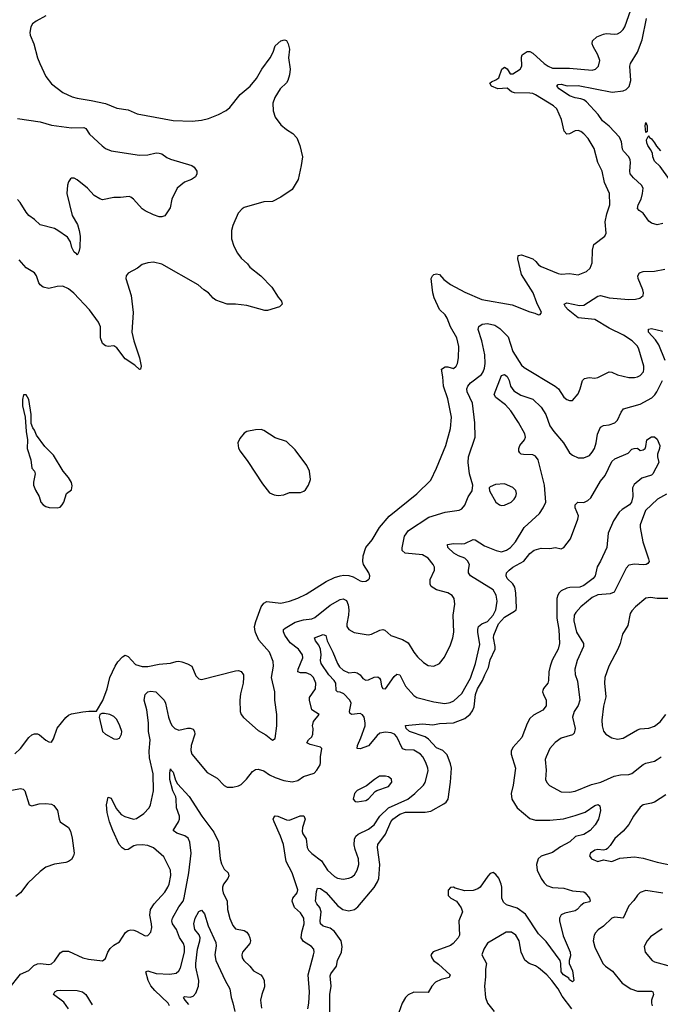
# Model space of a CAD drawing. Header units: inches. Extents: x 2057696 to 2160536, y 827480 to 1016834.
# Tile 91 of 256: x 2103004 to 2107532, y 870701 to 877659. Entities that reach past the tile are written whole.
import ezdxf

# ---------------------------------------------------------------- set-up
doc = ezdxf.new("R2010")
doc.units = ezdxf.units.IN
doc.header["$MEASUREMENT"] = 0
doc.layers.add('C1807', color=7, linetype='Continuous')

msp = doc.modelspace()

# ---------------------------------------------------------------- linework, layer by layer
at = {"layer": 'C1807', "color": 5}
for points, elevation in [([(2102970, 872472), (2103010, 872508.4), (2103070, 872586), (2103090, 872604.4), (2103110, 872612.7), (2103130, 872612.7), (2103145.5, 872605.5), (2103190, 872568), (2103210, 872556.3), (2103230, 872554.8), (2103242.7, 872577.3), (2103268.1, 872651.9), (2103330, 872727.3), (2103350, 872744), (2103370, 872753.4), (2103450, 872768.2), (2103493.7, 872773.7), (2103548, 872772), (2103591.2, 872848.8), (2103621.7, 872930), (2103640.9, 873010), (2103678.9, 873090), (2103698.5, 873121.5), (2103730, 873157.4), (2103750, 873167.9), (2103770, 873159.7), (2103823.5, 873103.5), (2103870, 873088.5), (2103910, 873087.7), (2103990, 873106), (2104070, 873112.1), (2104110, 873124.9), (2104130, 873126), (2104150, 873120.3), (2104190, 873107), (2104220.5, 873090), (2104250, 873022.8), (2104270, 873002), (2104290, 872995.5), (2104530, 873057.1), (2104550, 873059.1), (2104570, 873054), (2104584.9, 873030), (2104586, 873010), (2104583.1, 872970), (2104565.1, 872894.9), (2104559.5, 872850), (2104563.1, 872770), (2104570.3, 872750), (2104587.1, 872727.1), (2104690, 872636), (2104744.3, 872604.3), (2104790, 872568.5), (2104810, 872578.8), (2104820.8, 872670), (2104821.2, 872750), (2104806.8, 872850), (2104806.8, 872910), (2104785, 873010), (2104796.9, 873090), (2104795.3, 873124.7), (2104769.7, 873190), (2104693.9, 873273.9), (2104669.8, 873329.8), (2104666, 873350), (2104664.2, 873370), (2104674, 873406), (2104711.8, 873510), (2104730, 873536.9), (2104750, 873546.7), (2104850, 873536.9), (2104910, 873549.3), (2104970, 873572), (2105030, 873600.6), (2105170, 873688.4), (2105230, 873717.2), (2105270, 873730.2), (2105294.1, 873734.1), (2105331.1, 873731.1), (2105360.9, 873720.9), (2105410, 873693.4), (2105430, 873688.9), (2105450, 873690.4), (2105470, 873703), (2105476.2, 873710), (2105478.7, 873730), (2105471.3, 873750), (2105434, 873810), (2105429.7, 873830), (2105430.9, 873870), (2105451.1, 873930), (2105495.7, 873984.3), (2105547.2, 874070), (2105615.8, 874150), (2105810, 874309.2), (2105910, 874406.3), (2105949.8, 874490), (2106015.2, 874650), (2106049.8, 874769.8), (2106055.5, 874850), (2106030, 874981.2), (2105998.4, 875070), (2105995.7, 875135.7), (2105985.6, 875190), (2106010, 875206), (2106030, 875205.5), (2106070, 875194), (2106090, 875210.7), (2106098.9, 875230), (2106105.7, 875270), (2106106.9, 875350), (2106092.6, 875410), (2106047.7, 875487.7), (2106026.3, 875550), (2106010, 875574), (2105971, 875611), (2105933.4, 875693.4), (2105923.9, 875730), (2105913.5, 875810), (2105912.8, 875830), (2105921.6, 875850), (2105930, 875858.4), (2105950, 875863.7), (2105970, 875857.6), (2106002.3, 875822.3), (2106048.9, 875788.9), (2106150, 875733.7), (2106270, 875682.8), (2106485.2, 875645.2), (2106610, 875594), (2106645.8, 875585.8), (2106670, 875574.8), (2106683.1, 875576.9), (2106692.7, 875590), (2106658.8, 875658.8), (2106632.3, 875730), (2106550, 875858.7), (2106524.1, 875970), (2106527.2, 875992.8), (2106550, 875997.6), (2106630, 875970.2), (2106651.7, 875951.7), (2106670, 875927.9), (2106690, 875914.9), (2106810, 875865.3), (2106830, 875860.3), (2106890, 875865.3), (2106950, 875857.1), (2107010, 875880.4), (2107035.9, 875904.1), (2107050, 875942), (2107051.3, 876030), (2107061.3, 876070), (2107138.4, 876130), (2107149.6, 876150), (2107141.5, 876230), (2107152.7, 876287.3), (2107176, 876350), (2107172.6, 876430), (2107138.2, 876510), (2107120.3, 876590), (2107089.8, 876650), (2107063.1, 876750), (2107020.9, 876820.9), (2106990, 876853.5), (2106970, 876868.5), (2106950, 876876.4), (2106930, 876874), (2106890, 876852.1), (2106870, 876851.2), (2106852.5, 876872.5), (2106833.1, 876953.1), (2106799.8, 877030), (2106776.9, 877050), (2106650, 877127.9), (2106630, 877137.3), (2106610, 877140.4), (2106502.2, 877142.2), (2106480.3, 877150), (2106450, 877176), (2106382.4, 877170), (2106339.3, 877190), (2106326.6, 877210), (2106338.6, 877221.4), (2106370, 877234.2), (2106390.6, 877249.4), (2106410.9, 877309.1), (2106430, 877323.6), (2106450, 877311.7), (2106470, 877277.3), (2106490, 877278), (2106540.5, 877310), (2106553.7, 877330), (2106550, 877394.8), (2106556.3, 877410), (2106590, 877434.9), (2106610, 877434.2), (2106630, 877423.6), (2106710, 877349.3), (2106738.7, 877330), (2106770, 877317.5), (2106890, 877317.8), (2107050, 877302), (2107072.7, 877310), (2107094, 877330), (2107103.6, 877370), (2107089.6, 877410), (2107056.3, 877470), (2107049.7, 877490), (2107051.6, 877510), (2107082.7, 877537.3), (2107130, 877558), (2107150, 877562), (2107210, 877556.4), (2107230, 877560.4), (2107250, 877570.4), (2107270, 877590.5), (2107280.4, 877610), (2107323.7, 877730)], 380), ([(2103190, 877687.3), (2103120.3, 877650), (2103095.8, 877630), (2103083.7, 877610), (2103076.9, 877570), (2103079.6, 877550), (2103105.2, 877490), (2103131.4, 877390), (2103146.9, 877350), (2103190, 877258.4), (2103230, 877207.2), (2103310, 877144.2), (2103375.2, 877115.2), (2103410, 877104.5), (2103510, 877089.3), (2103610, 877067), (2103690, 877034.9), (2103770, 877023.5), (2103833.5, 876993.5), (2104090, 876946), (2104223, 876943), (2104289.8, 876950.2), (2104338.9, 876961.1), (2104410, 876990.3), (2104462.8, 877017.2), (2104490, 877037.8), (2104561.8, 877130), (2104634, 877190), (2104676.9, 877243.1), (2104715.6, 877310), (2104774, 877390), (2104794.5, 877430), (2104810, 877474.8), (2104850, 877511), (2104876.9, 877516.9), (2104890, 877512), (2104901, 877490), (2104910.5, 877450.5), (2104904.9, 877390), (2104915.5, 877310), (2104910.5, 877270.5), (2104900.4, 877230), (2104890, 877212.7), (2104844.4, 877170), (2104807, 877110), (2104794.4, 877070), (2104796.1, 877016.1), (2104810.6, 876970), (2104850, 876917.3), (2104890, 876884), (2104935.3, 876855.3), (2104963.4, 876823.4), (2104984.9, 876770), (2105002.6, 876690), (2104994.6, 876630), (2104972, 876530), (2104930, 876459.3), (2104850, 876405.1), (2104790, 876374.5), (2104730, 876371.6), (2104590, 876331.8), (2104576.1, 876323.9), (2104548.6, 876291.4), (2104510, 876204), (2104501.3, 876170), (2104502.4, 876110), (2104518.5, 876058.6), (2104543.8, 876010), (2104570, 875973.4), (2104614.6, 875934.6), (2104630.6, 875910), (2104708.8, 875848.8), (2104785.5, 875770), (2104830, 875698.8), (2104854.8, 875670), (2104858.8, 875650), (2104841, 875630), (2104755.2, 875604.8), (2104735.9, 875604.1), (2104610, 875639.7), (2104530.4, 875649.6), (2104469.7, 875649.7), (2104390, 875678), (2104371.5, 875691.5), (2104339.3, 875730), (2104306, 875750), (2104264.9, 875784.9), (2104010, 875932.6), (2103950, 875944.7), (2103910, 875940.5), (2103870.3, 875929.7), (2103837.2, 875902.8), (2103771.5, 875868.4), (2103756.4, 875850), (2103753.4, 875830), (2103792.9, 875710), (2103806.9, 875590), (2103798, 875450), (2103810.2, 875390), (2103851.4, 875270), (2103863, 875210), (2103858, 875190), (2103850, 875187), (2103817, 875217), (2103750, 875262.6), (2103690, 875339.6), (2103670, 875353.6), (2103630, 875349.5), (2103610, 875354.5), (2103590, 875372), (2103576, 875410), (2103574.5, 875490), (2103561.8, 875521.8), (2103498, 875610), (2103387, 875727), (2103350, 875756.9), (2103310, 875775.1), (2103270, 875773.7), (2103210, 875760.5), (2103169.8, 875769.8), (2103150, 875785.6), (2103140, 875800), (2103123.6, 875850), (2103110, 875869.4), (2103050, 875905.6), (2103001.5, 875961.5)], 380), ([(2107550, 876218), (2107510, 876209.6), (2107470, 876221.1), (2107450, 876235.8), (2107410, 876291.1), (2107382, 876310), (2107370, 876326), (2107375.1, 876350), (2107395.1, 876390), (2107406.6, 876430), (2107409.8, 876470), (2107399.7, 876490), (2107340.9, 876540.9), (2107318.9, 876570), (2107315.2, 876590), (2107321.2, 876650), (2107318.2, 876670), (2107308, 876690), (2107270.8, 876730), (2107263.5, 876743.5), (2107256.1, 876796.1), (2107243.1, 876830), (2107170, 876906), (2107124, 876944), (2107092.3, 876990), (2107010, 877077.8), (2106990, 877093), (2106970, 877101.2), (2106930, 877106.8), (2106890, 877120.2), (2106816.8, 877170), (2106800.4, 877190), (2106810, 877201.7), (2106830, 877204.3), (2106873.1, 877193.1), (2106950, 877194.6), (2107192.1, 877147.9), (2107270, 877157.8), (2107290, 877166.9), (2107312.3, 877187.7), (2107323.2, 877230), (2107317.3, 877330), (2107321.7, 877350), (2107370.6, 877429.4), (2107403.1, 877516.9), (2107432.9, 877667.1)], 360), ([(2102990, 876961.8), (2103150, 876938.2), (2103230, 876914.9), (2103370, 876894.9), (2103458.5, 876898.6), (2103471.5, 876891.6), (2103497.1, 876850), (2103587.3, 876767.3), (2103610.2, 876750.2), (2103650, 876732), (2103850, 876702.4), (2103910, 876704.9), (2103970, 876718), (2103990, 876716.3), (2104010, 876710.5), (2104045.3, 876685.3), (2104070, 876674.9), (2104222, 876630), (2104238, 876618), (2104256, 876590), (2104256.3, 876570), (2104247.7, 876550), (2104218.8, 876530), (2104170, 876511.6), (2104117.3, 876470), (2104080.7, 876390), (2104067.7, 876330), (2104030, 876274), (2104010, 876266), (2103990, 876266.6), (2103950, 876279.3), (2103890, 876309.3), (2103870, 876322.7), (2103809.2, 876390), (2103790, 876406), (2103778, 876410), (2103717.3, 876402.7), (2103670, 876402.4), (2103590, 876387), (2103570, 876392.3), (2103530, 876416), (2103484.5, 876470), (2103410, 876527.6), (2103390, 876538.7), (2103370, 876539.5), (2103364.4, 876535.6), (2103350, 876514), (2103342, 876490), (2103337.4, 876430), (2103375.1, 876275.1), (2103412.7, 876212.7), (2103425.2, 876170), (2103431, 876130), (2103430.2, 876049.8), (2103422, 876018), (2103410, 875995.3), (2103405.6, 876005.6), (2103390, 876017), (2103382, 876030), (2103372.6, 876050), (2103364.4, 876090), (2103341.5, 876121.5), (2103274.7, 876170), (2103250, 876182.8), (2103149.6, 876210), (2103110, 876247.8), (2103070, 876276.3), (2103050, 876298.3), (2103007.8, 876367.8), (2102990, 876389.7)], 360), ([(2107597.1, 876530), (2107530, 876621.7), (2107490, 876658.7), (2107478.3, 876690), (2107475.6, 876715.6), (2107463.1, 876743.1), (2107443.1, 876770), (2107436.4, 876790), (2107433.6, 876810), (2107445.2, 876834.8), (2107450, 876838), (2107453, 876830), (2107470, 876816.4), (2107491.6, 876790), (2107504.9, 876764.9), (2107533.6, 876733.6)], 340), ([(2102927.4, 870810), (2103010, 870912.9), (2103070, 870940.4), (2103105.1, 870974.9), (2103130, 870987.2), (2103150.3, 870990.3), (2103210, 870981.3), (2103230, 870986.4), (2103250, 871004.9), (2103290, 871064.9), (2103310, 871077.6), (2103350, 871077), (2103450, 871028.9), (2103490, 871019.5), (2103590, 871007.3), (2103610, 871024.7), (2103627.6, 871070), (2103643.9, 871096.1), (2103670, 871118.4), (2103710, 871141.6), (2103752.1, 871207.9), (2103770, 871223.1), (2103790, 871228.5), (2103810, 871224.9), (2103830, 871218.4), (2103890, 871184.4), (2103910, 871188), (2103930, 871211), (2103937.3, 871242.8), (2103936.8, 871270), (2103923.1, 871330), (2103928.7, 871370), (2103955.1, 871410), (2104030, 871493.8), (2104051.8, 871528.2), (2104059.9, 871550), (2104071.5, 871611.5), (2104070, 871649), (2104022.6, 871742.6), (2103950, 871806.6), (2103910, 871822.7), (2103870, 871827.9), (2103830, 871826.3), (2103810, 871820.7), (2103770, 871795.3), (2103750, 871792.2), (2103727.6, 871807.6), (2103707.3, 871830), (2103661.6, 871930), (2103638.4, 871990), (2103623.7, 872056.3), (2103618.3, 872110), (2103630, 872166), (2103650, 872158.8), (2103686, 872086), (2103722.6, 872042.6), (2103748.1, 872028.1), (2103808.4, 872008.4), (2103830, 872013.6), (2103881.1, 872050), (2103918.9, 872090), (2103928.3, 872110), (2103949.8, 872210), (2103947.4, 872330), (2103922.2, 872442.2), (2103919.9, 872490), (2103925.9, 872570), (2103915.4, 872630), (2103914.4, 872690), (2103902.9, 872782.9), (2103884.2, 872850), (2103890, 872890.7), (2103910, 872910.3), (2103930, 872914.6), (2103966, 872910), (2104024.4, 872850), (2104034, 872830), (2104054.9, 872730), (2104069.3, 872690), (2104080.8, 872670), (2104100.3, 872650), (2104130, 872638), (2104190, 872652.3), (2104210, 872652.6), (2104230, 872644.4), (2104240.3, 872630), (2104241.8, 872610), (2104215.6, 872530), (2104214.9, 872494.9), (2104222, 872470), (2104330, 872340.4), (2104399, 872299), (2104450, 872248), (2104470, 872235.5), (2104510, 872236.3), (2104550, 872245.5), (2104570, 872255.5), (2104607.2, 872292.8), (2104650, 872347), (2104670, 872360.3), (2104690, 872364), (2104730, 872350.2), (2104770, 872323.5), (2104810, 872303.8), (2104870, 872283.2), (2104930, 872273.8), (2104970, 872282), (2105010, 872311.5), (2105085.1, 872334.9), (2105105.3, 872354.7), (2105127, 872393), (2105131.3, 872410), (2105129.8, 872450.2), (2105140.7, 872510), (2105130, 872517.4), (2105056.2, 872536.2), (2105033.3, 872550), (2105045.1, 872570), (2105067.9, 872592.1), (2105075.4, 872610), (2105078.4, 872650), (2105074, 872670), (2105079.6, 872700.4), (2105120.9, 872750), (2105070, 872781.6), (2105051.3, 872850), (2105053.2, 872870), (2105095.8, 872930), (2105096.8, 872970), (2105081.6, 873010), (2105062.4, 873030), (2105030, 873043.6), (2104990, 873044.2), (2104970.9, 873050.9), (2104971.3, 873070), (2105004.6, 873150), (2105002.8, 873170), (2104974.5, 873210), (2104914.7, 873254.7), (2104877.8, 873310), (2104867.6, 873332.4), (2104869.7, 873350), (2104879.7, 873360.3), (2104950, 873401.9), (2105010, 873417.3), (2105070, 873426.2), (2105090, 873434.7), (2105199.3, 873520.7), (2105270, 873562.7), (2105290, 873567.2), (2105313.7, 873553.7), (2105325.1, 873525.1), (2105329.3, 873490), (2105327.6, 873450), (2105315.3, 873390), (2105317.1, 873370), (2105330.7, 873350), (2105368.9, 873328.9), (2105467.6, 873312.4), (2105490, 873315.8), (2105550, 873346), (2105570, 873350.5), (2105584.4, 873344.4), (2105626.5, 873306.5), (2105710, 873280.2), (2105750, 873256.5), (2105788.8, 873190), (2105816.7, 873156.7), (2105857.3, 873117.3), (2105890, 873096.5), (2105930, 873090.3), (2105970.7, 873109.3), (2106006.2, 873153.8), (2106050, 873242), (2106065, 873290), (2106071.6, 873330), (2106068.1, 873450), (2106078.9, 873530), (2106073.6, 873570), (2106060.7, 873590), (2106030, 873608.5), (2105950.7, 873630.7), (2105912.6, 873652.6), (2105904.2, 873670), (2105904.4, 873704.4), (2105936.9, 873770), (2105936.9, 873790), (2105926.3, 873810), (2105890, 873853), (2105850, 873876.4), (2105729.2, 873890), (2105708.3, 873908.3), (2105708.2, 873928.2), (2105723.1, 874010), (2105751, 874049), (2105896.2, 874143.8), (2106010, 874179.5), (2106110, 874193), (2106130, 874202), (2106151.2, 874228.8), (2106173.4, 874286.6), (2106201.2, 874330), (2106206, 874370), (2106182.9, 874450), (2106174, 874530), (2106175.4, 874570), (2106222.4, 874710), (2106220.4, 874810), (2106203.5, 874950), (2106166.9, 875030), (2106164.4, 875050), (2106171.2, 875070), (2106190, 875092.5), (2106267.5, 875152.5), (2106280.4, 875170), (2106290, 875196), (2106294, 875230), (2106291.2, 875291.2), (2106271.4, 875390), (2106245.5, 875470), (2106248.2, 875491.8), (2106272.1, 875507.9), (2106310, 875512.4), (2106361.1, 875501.1), (2106398.2, 875478.2), (2106457.5, 875417.5), (2106490, 875315.5), (2106550, 875218.4), (2106570, 875200.3), (2106789.3, 875069.3), (2106812, 875050), (2106850, 874992.7), (2106870, 874976.4), (2106890, 874968), (2106911.5, 874968.5), (2106950, 875016.3), (2106964.8, 875050), (2106981.3, 875110), (2106996.6, 875123.4), (2107029.7, 875130.3), (2107070, 875126.7), (2107090, 875130.4), (2107170, 875170.3), (2107190, 875168.5), (2107230, 875148.9), (2107310, 875130.3), (2107350, 875130.3), (2107370, 875134.6), (2107390, 875145.3), (2107411.6, 875170), (2107416.2, 875190), (2107414, 875210), (2107379.1, 875330), (2107370, 875351.3), (2107333.5, 875390), (2107271.1, 875430), (2107170, 875478.8), (2107070, 875540.2), (2106950, 875551.6), (2106881.5, 875610), (2106862.7, 875630), (2106852.3, 875650), (2106870, 875658.9), (2106960.3, 875640.3), (2106990, 875642.8), (2107090, 875706), (2107110, 875709.3), (2107170, 875693.8), (2107310, 875680.9), (2107356.4, 875683.6), (2107387.8, 875692.2), (2107399.7, 875700.3), (2107409.5, 875710.5), (2107411.6, 875730), (2107407.8, 875750), (2107375.4, 875830), (2107373.3, 875850), (2107384.5, 875870), (2107410, 875878.9), (2107490, 875881.1), (2107564.1, 875895.9)], 360), ([(2107566.9, 875250), (2107522.1, 875362.1), (2107497.8, 875397.8), (2107447.8, 875450), (2107447.5, 875472.5), (2107470, 875477.8), (2107550, 875458.5)], 340), ([(2105041.1, 870670), (2105048.5, 870710), (2105053.1, 870790), (2105043.1, 870910), (2105080.9, 871050), (2105084.8, 871070), (2105082.6, 871090), (2105065.6, 871110), (2105010, 871144.1), (2104994.1, 871170), (2104997.2, 871210), (2105014.5, 871270), (2105013.2, 871310), (2104990, 871347.4), (2104945.8, 871385.8), (2104929.8, 871430), (2104935.8, 871450), (2104965.6, 871490), (2104969.8, 871510.2), (2104930.4, 871630), (2104887.9, 871710), (2104868.7, 871830), (2104848.2, 871888.2), (2104801.7, 871990), (2104796.2, 872010), (2104799.5, 872020.5), (2104810, 872032.7), (2104829.6, 872030.4), (2104890, 872003.9), (2104910, 872003.5), (2104987.5, 872032.5), (2105012.4, 872032.4), (2105022.3, 872010), (2105003, 871950), (2105001.2, 871921.2), (2105005.1, 871905.1), (2105029.5, 871869.5), (2105037.1, 871810), (2105046.4, 871790), (2105070, 871766.2), (2105136.1, 871716.1), (2105180.8, 871650), (2105230, 871603.9), (2105250, 871593.6), (2105290, 871585.5), (2105330, 871592), (2105350, 871600.3), (2105370, 871616.4), (2105389.7, 871650), (2105402, 871690), (2105398.8, 871730), (2105374.4, 871794.4), (2105368.5, 871828.5), (2105371.2, 871868.8), (2105380.8, 871890), (2105396.2, 871903.8), (2105470, 871938.3), (2105509.8, 871970), (2105549.2, 872030), (2105610, 872088.5), (2105747.1, 872150), (2105797.7, 872190), (2105858.7, 872250), (2105870.9, 872269.1), (2105891, 872350), (2105889.8, 872370), (2105874.4, 872410), (2105854.5, 872450), (2105838, 872470), (2105790, 872497.1), (2105730, 872498.4), (2105710, 872505.4), (2105670, 872590.8), (2105653.5, 872610), (2105630, 872619), (2105590, 872624.1), (2105550, 872616.8), (2105530, 872601.8), (2105470, 872528.7), (2105410, 872506.8), (2105390, 872509.6), (2105391, 872530), (2105415.5, 872584.5), (2105444.9, 872670), (2105446.6, 872690), (2105437.7, 872730), (2105426.5, 872746.5), (2105410, 872755.5), (2105349.8, 872749.8), (2105338.3, 872758.3), (2105334.8, 872770), (2105347.4, 872830), (2105337.6, 872850), (2105295.1, 872895.1), (2105270, 872907), (2105249.5, 872910), (2105239.8, 872919.7), (2105237.6, 872970), (2105227.3, 872990), (2105190, 873030.5), (2105134.5, 873110), (2105129.9, 873130), (2105135.4, 873170), (2105129, 873210), (2105118.9, 873238.9), (2105095.3, 873270), (2105088.3, 873290), (2105150, 873315.6), (2105168.2, 873308.2), (2105178.1, 873270), (2105218, 873190), (2105249.2, 873110), (2105265.2, 873085.2), (2105290, 873062.6), (2105330, 873043.4), (2105370, 873047.8), (2105390, 873043.5), (2105410, 873028.4), (2105430, 873004.6), (2105450, 872992.6), (2105470, 872993.7), (2105510, 873013.7), (2105535.2, 873015.2), (2105546.8, 873006.8), (2105553.7, 872993.7), (2105561.8, 872950), (2105570, 872932.7), (2105590, 872930.4), (2105650, 873018.5), (2105670, 873034.3), (2105690, 873029.1), (2105731.9, 872950), (2105790, 872883.1), (2105810, 872868.9), (2105930, 872838.8), (2106007.7, 872827.7), (2106047.2, 872832.8), (2106073.4, 872846.6), (2106130, 872897.4), (2106190, 873005.7), (2106226.2, 873110), (2106255, 873245), (2106241.8, 873330), (2106241.2, 873350), (2106247.3, 873370), (2106269.6, 873390), (2106310, 873406.4), (2106349.8, 873450), (2106369.8, 873490), (2106378.2, 873550), (2106371.9, 873591.9), (2106349.7, 873630), (2106189.8, 873730), (2106176.8, 873750), (2106175.7, 873770), (2106182.4, 873810), (2106170, 873835.9), (2106150, 873853.7), (2106106.2, 873870), (2106071.6, 873890), (2106030.9, 873930), (2106027.6, 873950), (2106070, 873958.7), (2106130, 873954.2), (2106150, 873957.1), (2106210, 873985.2), (2106224.2, 873984.2), (2106290, 873941.7), (2106372.5, 873907.5), (2106410, 873899.7), (2106444.5, 873910), (2106472.1, 873930), (2106507.7, 873970), (2106568.5, 874071.5), (2106678.7, 874170), (2106704.8, 874210), (2106722.2, 874250), (2106713.6, 874370), (2106667.3, 874550), (2106650, 874575.4), (2106630, 874585.2), (2106565.9, 874585.9), (2106549.3, 874589.3), (2106537.9, 874597.9), (2106530.7, 874610), (2106531.2, 874630), (2106539.6, 874650), (2106572.4, 874690), (2106578, 874710), (2106573.1, 874733.1), (2106530, 874812.4), (2106475.6, 874895.6), (2106436.7, 874936.7), (2106369.7, 874990), (2106357.6, 875010), (2106410, 875144.9), (2106430, 875151.7), (2106450, 875138), (2106463.5, 875110), (2106472.1, 875070), (2106496.8, 875036.8), (2106546.6, 875006.6), (2106630, 874977.4), (2106690, 874920.5), (2106722.3, 874870), (2106750.1, 874790.1), (2106778.5, 874750), (2106847.3, 874670), (2106890, 874597.4), (2106910, 874581.5), (2106950, 874564), (2106990, 874563.6), (2107030, 874580.3), (2107050, 874602), (2107066.8, 874630), (2107079.4, 874670), (2107086.5, 874730), (2107110, 874779.5), (2107130, 874791.6), (2107170, 874796.9), (2107211, 874810), (2107229.9, 874830.1), (2107253.8, 874886.2), (2107270.8, 874909.2), (2107390, 874943.5), (2107471.8, 874988.2), (2107492.2, 875007.8), (2107506.9, 875030), (2107547.8, 875110)], 340), ([(2105197.3, 870530), (2105196, 870770), (2105205.4, 870830), (2105198, 870902), (2105202.9, 870917.1), (2105242.4, 870970), (2105250.5, 871010), (2105279, 871070), (2105284.3, 871110), (2105275.8, 871150), (2105230, 871214.9), (2105199.2, 871239.2), (2105150, 871253.5), (2105129.9, 871269.9), (2105127.4, 871290), (2105134.3, 871354.3), (2105124.7, 871384.7), (2105103.8, 871410), (2105094.4, 871430), (2105102.6, 871497.4), (2105110, 871522.8), (2105130, 871518.4), (2105170, 871491.4), (2105250, 871398.5), (2105289.1, 871370), (2105330, 871362.5), (2105370, 871370.9), (2105393.8, 871390), (2105510, 871526.5), (2105533.7, 871566.3), (2105541.3, 871590), (2105548.6, 871690), (2105532.9, 871810), (2105535.8, 871830), (2105590, 871902.4), (2105626.7, 871990), (2105640.5, 872010), (2105690, 872045.4), (2105730, 872059.7), (2105870, 872057.8), (2105910, 872065.9), (2106002.9, 872117.1), (2106019.1, 872130), (2106032.5, 872150), (2106049.9, 872269.9), (2106055.9, 872370), (2106050, 872400.4), (2106024.5, 872464.5), (2105993.8, 872493.8), (2105950, 872512.7), (2105894, 872574), (2105870.7, 872590.7), (2105758, 872630), (2105736, 872650), (2105729.7, 872670.3), (2105850, 872684.1), (2105924.9, 872675.1), (2105970, 872686.5), (2106070, 872691.3), (2106150, 872720.8), (2106188.4, 872751.7), (2106204.8, 872775.2), (2106216.8, 872803.2), (2106226.4, 872890), (2106238.5, 872930), (2106275, 872990), (2106290.3, 873030), (2106318.2, 873081.8), (2106330, 873134.4), (2106364.5, 873210), (2106364.6, 873230), (2106351.8, 873290), (2106355.1, 873310), (2106387.6, 873390), (2106430, 873438.1), (2106501.1, 873478.9), (2106512.2, 873490), (2106516.2, 873503.8), (2106510.5, 873609.5), (2106503.2, 873650), (2106490, 873673.1), (2106449.8, 873710), (2106441.1, 873730), (2106444.2, 873750), (2106462.4, 873770), (2106489.7, 873790), (2106566.7, 873833.3), (2106610, 873887.8), (2106639.6, 873910), (2106690, 873923.9), (2106750, 873922), (2106790, 873928.4), (2106830, 873919.5), (2106850, 873928.5), (2106895.8, 873990), (2106949.8, 874130), (2106953.5, 874153.5), (2106929.8, 874210), (2106930, 874231), (2106949.6, 874250.4), (2106990, 874246.7), (2107019, 874261), (2107040.7, 874279.3), (2107110, 874397.1), (2107142, 874438), (2107190, 874536.3), (2107210, 874555.5), (2107304.7, 874595.3), (2107330, 874624.7), (2107346, 874630), (2107370, 874631), (2107390, 874616), (2107410, 874620.7), (2107424, 874630), (2107430, 874642), (2107435.3, 874690), (2107470, 874711), (2107490, 874711), (2107510, 874694.8), (2107528.2, 874650), (2107525.5, 874630), (2107510.6, 874590), (2107510.7, 874570), (2107520.7, 874530), (2107478.4, 874450), (2107470, 874440.7), (2107401.5, 874418.5), (2107345.7, 874374.3), (2107335.8, 874350), (2107336.9, 874290), (2107328.5, 874250), (2107312.9, 874230), (2107261, 874199), (2107240.8, 874179.2), (2107201.7, 874118.3), (2107163.6, 874030), (2107153.1, 873930), (2107110, 873832.7), (2107086.1, 873793.9), (2107071.7, 873730), (2107056.5, 873710), (2106990, 873660.7), (2106964, 873650), (2106892.3, 873647.7), (2106870, 873642.2), (2106830, 873622.8), (2106815.8, 873610), (2106806.5, 873593.5), (2106800.9, 873570), (2106799.8, 873430), (2106814.4, 873350), (2106819.7, 873250), (2106810, 873212), (2106767.1, 873132.9), (2106752.7, 873090), (2106744.2, 873050), (2106742.3, 872990), (2106737.4, 872970), (2106706.5, 872933.5), (2106701.3, 872918.7), (2106699.6, 872910), (2106706.5, 872890), (2106725.5, 872850), (2106724.9, 872810), (2106701.3, 872778.7), (2106635.7, 872744.3), (2106610, 872721.7), (2106590, 872685.6), (2106553.8, 872586.2), (2106490, 872516.3), (2106478.3, 872490), (2106477.4, 872470), (2106509.1, 872370), (2106492.4, 872250), (2106478.5, 872190), (2106482.4, 872150), (2106520.2, 872090), (2106610, 872014.7), (2106650, 872003.3), (2106750, 872001.6), (2106847.1, 872012.9), (2106930, 872035), (2107000.4, 872059.6), (2107070, 872106.7), (2107092.5, 872112.5), (2107104.5, 872104.5), (2107108.4, 872070), (2107095.2, 872010), (2107071.3, 871970), (2107035.8, 871930), (2106990, 871901), (2106932.4, 871887.6), (2106892.9, 871850), (2106826.8, 871813.2), (2106770, 871774.7), (2106690, 871748.2), (2106669.4, 871730), (2106656.1, 871690), (2106662, 871650), (2106689.1, 871589.1), (2106710, 871558.5), (2106730, 871541.8), (2106770, 871526.7), (2106850, 871522), (2106910, 871502), (2106990, 871494.9), (2107001, 871490), (2107030.8, 871450), (2107034.8, 871430), (2107030, 871425.2), (2106990, 871415.1), (2106970, 871400.5), (2106943.6, 871370), (2106930, 871362.4), (2106855.7, 871344.3), (2106830, 871333.7), (2106818.8, 871310), (2106819.7, 871290), (2106845.7, 871185.7), (2106893.8, 871070), (2106896.1, 871043.9), (2106887.3, 871010), (2106887.3, 870990), (2106910, 870938), (2106921, 870870), (2106910, 870859), (2106890, 870874), (2106885.1, 870885.1), (2106846.6, 870910), (2106830, 870929.6), (2106829.6, 870990), (2106824.5, 871010), (2106724.2, 871144.2), (2106670, 871199.2), (2106578.3, 871338.3), (2106520, 871380), (2106444.9, 871405), (2106422.9, 871422.9), (2106412, 871450), (2106411.6, 871530), (2106407.3, 871550), (2106390, 871591.5), (2106370, 871618.4), (2106350, 871632.3), (2106330, 871625.2), (2106312.5, 871607.5), (2106258.8, 871530), (2106242, 871518), (2106210, 871506), (2106150, 871502.7), (2106081.2, 871521.2), (2106070, 871528), (2106050, 871526), (2106032.7, 871507.3), (2106032, 871470), (2106052, 871450), (2106092, 871430), (2106124, 871384), (2106134, 871354), (2106108.7, 871290), (2106112.4, 871190), (2106102, 871170), (2106067.9, 871130), (2106050, 871116.8), (2105927.2, 871072.8), (2105910.4, 871050), (2105915.8, 871030), (2105928.4, 871010), (2105964, 870984), (2106045.5, 870910), (2106042.5, 870897.5), (2106038.8, 870890), (2105982.5, 870877.5), (2105943.2, 870856.8), (2105917.7, 870830), (2105890, 870784.4), (2105790, 870785.8), (2105750, 870767.9), (2105730, 870749.7), (2105706.5, 870710), (2105671.4, 870610)], 320), ([(2107574.4, 874305.6), (2107511.4, 874270), (2107427.6, 874190), (2107389.1, 874090), (2107389.1, 874070), (2107407.2, 873970), (2107449.1, 873850), (2107451.8, 873830), (2107443.6, 873816.4), (2107431, 873809), (2107410, 873806.2), (2107348.1, 873811.9), (2107310, 873805.6), (2107290, 873784.5), (2107206.2, 873613.8), (2107178.3, 873601.7), (2107090, 873593.7), (2107050, 873575.5), (2106969.5, 873510.5), (2106934, 873470), (2106922.6, 873450), (2106920.6, 873410), (2106940.2, 873330), (2106989, 873250), (2106989.1, 873230), (2106944.1, 873130), (2106927.5, 873070), (2106931, 873031), (2106945.3, 872985.3), (2106962.2, 872850), (2106950, 872813.6), (2106922.7, 872770), (2106910.3, 872730), (2106930.2, 872650), (2106923.2, 872616.8), (2106910, 872605.4), (2106830, 872582), (2106787.9, 872552.1), (2106751.6, 872510), (2106725.2, 872450), (2106718.8, 872430), (2106723.9, 872356.1), (2106721.3, 872290), (2106728.9, 872268.9), (2106747.7, 872247.8), (2106830, 872202.8), (2106890, 872199.7), (2106930, 872208.4), (2107046.4, 872253.6), (2107110.3, 872270.3), (2107206.4, 872313.7), (2107250, 872321.8), (2107310, 872324.5), (2107330, 872332.3), (2107410, 872396.6), (2107430, 872406.2), (2107490, 872420.2), (2107510, 872430.2), (2107536.5, 872450)], 340), ([(2107590, 873569.7), (2107510.2, 873569.8), (2107462.8, 873577.2), (2107430, 873571.1), (2107357, 873510), (2107330, 873482.4), (2107317.8, 873462.2), (2107302.3, 873377.7), (2107263.2, 873316.8), (2107247.4, 873250), (2107232.3, 873210), (2107167.2, 873090), (2107140.2, 873010), (2107137.2, 872970), (2107145.5, 872874.5), (2107130, 872808), (2107119.3, 872710), (2107120.2, 872670), (2107131, 872631), (2107146, 872610), (2107190, 872584), (2107230, 872575.3), (2107270, 872580.9), (2107370, 872641.5), (2107390, 872647.8), (2107450, 872651.7), (2107490, 872665.7), (2107530, 872697.4), (2107570, 872748.7)], 360), ([(2104063.5, 870690), (2104053.1, 870710), (2103959.5, 870799.5), (2103932, 870832), (2103912.4, 870870), (2103896.2, 870930), (2103910, 870936.5), (2103970, 870918.9), (2104065.9, 870914.1), (2104110, 870922), (2104130, 870938.7), (2104140.6, 870959.4), (2104169, 871070), (2104168.1, 871108.1), (2104162.8, 871130), (2104133.6, 871173.6), (2104111.5, 871230), (2104084.7, 871270), (2104079.3, 871290), (2104084.7, 871310), (2104130, 871390.3), (2104159, 871430), (2104167.6, 871452.4), (2104200.8, 871630), (2104216.5, 871770), (2104207.3, 871847.3), (2104195.8, 871875.8), (2104172.2, 871892.2), (2104114.5, 871910), (2104088.7, 871930), (2104126.1, 871990), (2104133.2, 872010), (2104133.2, 872030), (2104111.7, 872090), (2104111.2, 872150), (2104107, 872167.1), (2104085.6, 872210), (2104066.1, 872290), (2104064.4, 872335.6), (2104070, 872366), (2104074.9, 872354.9), (2104090, 872341.6), (2104105, 872285), (2104119, 872259), (2104201.7, 872170), (2104291.8, 872030), (2104376.8, 871916.8), (2104410.1, 871850.1), (2104421, 871730), (2104430, 871692.7), (2104450, 871657), (2104478.7, 871630), (2104482.7, 871610), (2104475.8, 871590), (2104445.8, 871550), (2104437.6, 871530), (2104436.5, 871510), (2104441.6, 871490), (2104470.1, 871430.1), (2104471.8, 871370), (2104490, 871307.7), (2104510, 871258), (2104530, 871233.7), (2104590, 871222.2), (2104610, 871211.6), (2104624.7, 871190), (2104631.7, 871170), (2104634.6, 871150), (2104631, 871130), (2104578.9, 871070), (2104573.7, 871050), (2104575.8, 871030), (2104588.4, 871010), (2104630, 870970.4), (2104656.7, 870936.7), (2104708.4, 870908.4), (2104718.5, 870898.5), (2104731.1, 870871.1), (2104735.1, 870824.9), (2104714.9, 870770), (2104706.7, 870730), (2104713.3, 870673.3)], 340), ([(2102950, 872214), (2103010, 872227), (2103030, 872221.6), (2103041.6, 872210), (2103072, 872110), (2103090, 872104), (2103141.7, 872118.3), (2103190, 872119.6), (2103230, 872114.6), (2103246.6, 872106.6), (2103271.5, 872071.5), (2103282.4, 872010), (2103290.3, 871990.3), (2103350.4, 871950), (2103364.5, 871924.5), (2103375.3, 871875.3), (2103388.3, 871770), (2103384.2, 871750), (2103370, 871725.1), (2103350, 871709.7), (2103330, 871702.6), (2103250, 871692.2), (2103190, 871669.7), (2103150, 871639.7), (2103062.3, 871557.7), (2103010.2, 871489.8), (2102977.5, 871462.5)], 360), ([(2107570, 872181.6), (2107490, 872130.6), (2107470, 872121.5), (2107410, 872110.6), (2107390, 872094.7), (2107341.5, 872030), (2107308.2, 871971.8), (2107270, 871924.5), (2107210, 871872), (2107177.6, 871822.4), (2107157.5, 871802.5), (2107150, 871796.2), (2107130, 871791.5), (2107090, 871795.1), (2107070, 871791.3), (2107038.8, 871770), (2107030.8, 871750), (2107046, 871730), (2107090, 871710.5), (2107130, 871721.6), (2107190, 871710.4), (2107245.7, 871734.3), (2107350, 871742.8), (2107410, 871733.2), (2107510, 871705.4), (2107610, 871684)], 340), ([(2107550, 871486.2), (2107430, 871504.4), (2107390, 871490.9), (2107370, 871472.8), (2107344.7, 871435.3), (2107310, 871397.7), (2107270.2, 871309.8), (2107210, 871316.9), (2107190, 871309.6), (2107130, 871254), (2107093, 871227), (2107074.1, 871205.9), (2107063.7, 871190), (2107056.5, 871150), (2107070, 871104), (2107126.4, 870990), (2107143.8, 870970), (2107194.5, 870934.5), (2107262, 870850), (2107323.7, 870810), (2107370, 870792.8), (2107470, 870793.5), (2107479.3, 870790), (2107483.6, 870770), (2107469.2, 870730), (2107468.2, 870710), (2107474.6, 870690)], 340), ([(2104199.6, 870699.6), (2104173, 870730), (2104163, 870750), (2104170, 870755.6), (2104210, 870752.1), (2104230, 870757.6), (2104250, 870779.6), (2104268.7, 870830), (2104269.4, 870870), (2104250, 870963.7), (2104249.5, 870990), (2104261.4, 871090), (2104278, 871150), (2104279, 871170), (2104272.4, 871192.4), (2104243.1, 871230), (2104234.7, 871270), (2104244.8, 871310), (2104270, 871356), (2104290, 871366.8), (2104310, 871341), (2104336.5, 871256.5), (2104390, 871138.8), (2104393.7, 871113.7), (2104384.5, 871050), (2104390.9, 871010), (2104455.3, 870870), (2104489.1, 870810), (2104497.7, 870750), (2104511.6, 870711.6), (2104524.4, 870650)], 320), ([(2106907.3, 870670), (2106839, 870759), (2106809.2, 870810), (2106765.6, 870870), (2106729.9, 870909.9), (2106670, 870959.8), (2106650, 870972.8), (2106605.1, 870990), (2106573.1, 871013.1), (2106548.9, 871068.9), (2106534.5, 871150), (2106511.1, 871190), (2106479, 871210), (2106442.8, 871210), (2106310, 871133.3), (2106285.2, 871090), (2106270.4, 871050), (2106304, 870990), (2106296.3, 870950), (2106296.4, 870896.4), (2106289.1, 870830), (2106296, 870750), (2106310.3, 870710), (2106356.4, 870650)], 340), ([(2107545.2, 871234.8), (2107462, 871178), (2107438, 871150), (2107418, 871110), (2107425.5, 871070), (2107474, 871010), (2107490, 871000.4), (2107610, 870967.4)], 360), ([(2103349.9, 870670), (2103315.7, 870715.7), (2103244.2, 870770), (2103251.6, 870790), (2103270, 870799.2), (2103290, 870801.1), (2103410, 870797.8), (2103448.1, 870788.1), (2103472, 870770), (2103517.6, 870697.6)], 340)]:
    msp.add_lwpolyline(points, dxfattribs=dict(at, elevation=elevation))
for points, elevation in [([(2107430, 876862), (2107424.5, 876910), (2107430, 876934), (2107438.8, 876910), (2107438, 876870)], 340), ([(2103050, 875008.7), (2103032, 875008), (2103024.5, 874975.5), (2103024, 874930), (2103044, 874850), (2103050.7, 874749.3), (2103060.5, 874690), (2103056.5, 874630), (2103082, 874550), (2103090.6, 874490.6), (2103108.1, 874468.1), (2103114, 874450), (2103101.1, 874390), (2103102, 874370), (2103115.4, 874335.4), (2103143, 874290), (2103154, 874250), (2103170.8, 874230), (2103190, 874218), (2103212.3, 874212.3), (2103270, 874210.4), (2103290, 874214.9), (2103305.1, 874230), (2103316.2, 874250), (2103335.3, 874310), (2103370, 874336), (2103375.8, 874364.2), (2103370, 874389), (2103350, 874425.2), (2103312.3, 874470), (2103242.3, 874582.3), (2103183.1, 874643.1), (2103123.6, 874723.6), (2103110, 874759), (2103096.2, 874776.2), (2103084.7, 874804.7), (2103085.2, 874870), (2103070, 874975.3)], 420), ([(2104710, 874762.7), (2104670, 874761.2), (2104610.4, 874749.6), (2104590, 874738), (2104559.2, 874700.8), (2104546.4, 874670), (2104550.3, 874630.4), (2104561.6, 874610), (2104617.6, 874537.6), (2104719.5, 874379.5), (2104770, 874316), (2104802.5, 874302.5), (2104830, 874297.3), (2104870, 874300.7), (2104910, 874317.3), (2104990, 874317.3), (2105013.4, 874326.6), (2105024.1, 874335.9), (2105046, 874370), (2105059.5, 874410), (2105052, 874470), (2105032.7, 874510), (2104950, 874619), (2104890, 874679), (2104810, 874703.7), (2104730, 874756)], 420), ([(2106430, 874379.7), (2106365.7, 874374.3), (2106330, 874357.2), (2106322.8, 874350), (2106324, 874330), (2106370.3, 874250.3), (2106396, 874230), (2106410, 874225.7), (2106430, 874227.4), (2106478, 874250), (2106499.6, 874270), (2106511.2, 874290), (2106514.3, 874310), (2106510, 874332), (2106490, 874354.3)], 360), ([(2103604, 872756), (2103584.7, 872755.3), (2103571.1, 872748.9), (2103566, 872730), (2103590.5, 872630), (2103610.7, 872610), (2103670, 872576.3), (2103690, 872574), (2103710, 872582.8), (2103722.9, 872610), (2103725.6, 872630), (2103712.8, 872670), (2103690, 872712.7), (2103670, 872734), (2103642, 872750)], 380), ([(2105590, 872313.5), (2105547.7, 872312.2), (2105510.7, 872290), (2105455.1, 872244.9), (2105390, 872212), (2105370.8, 872190), (2105361, 872150), (2105374.8, 872134.8), (2105390, 872130.8), (2105450, 872142), (2105470, 872153.4), (2105515.6, 872204.4), (2105527.9, 872212.1), (2105610, 872240.3), (2105634, 872270), (2105631.9, 872291.9), (2105610, 872307.8)], 360)]:
    msp.add_lwpolyline(points, close=True, dxfattribs=dict(at, elevation=elevation))

doc.saveas('drawing.dxf')
